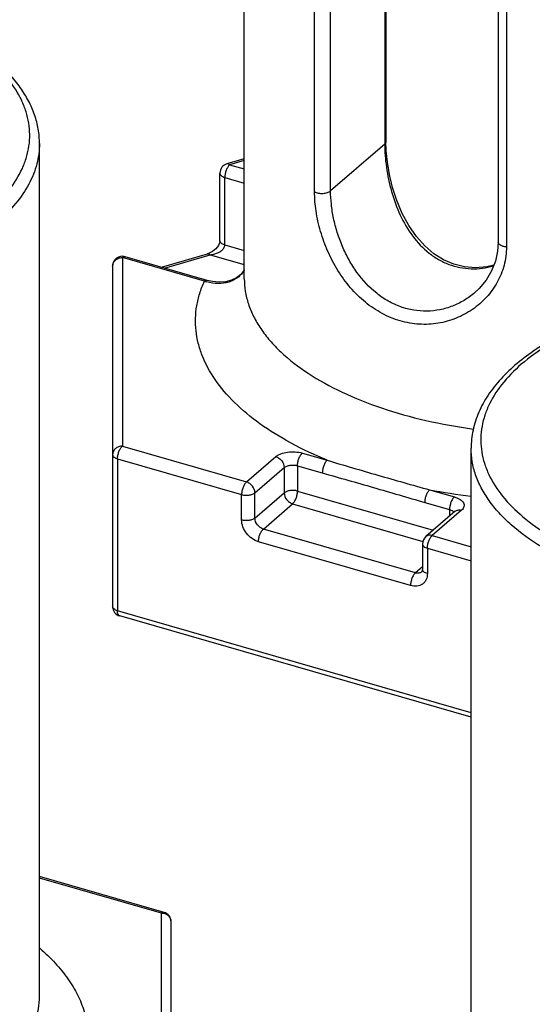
# Model space of a CAD drawing. Header units: millimetres. Extents: x 0 to 420, y 0 to 297.
# Tile 21 of 85: x 104.41 to 109.67, y 88.17 to 98.27. Entities that reach past the tile are written whole.
import ezdxf

# ---------------------------------------------------------------- set-up
doc = ezdxf.new("R2010")
doc.units = ezdxf.units.MM
doc.header["$LTSCALE"] = 23.1
doc.layers.add('0000434254_2_KÖRPERKANTE', color=7, linetype='CONTINUOUS')

msp = doc.modelspace()

# ---------------------------------------------------------------- linework, layer by layer
at = {"layer": '0000434254_2_KÖRPERKANTE', "color": 7, "linetype": 'Continuous'}
for p, q in [((106.7118, 95.6141), (106.7118, 104.361)), ((108.1648, 103.5657), (108.1648, 97.0198)), ((109.3153, 102.831), (109.3153, 95.9894)), ((104.6118, 88.2529), (104.6118, 96.9998)), ((106.7118, 96.8441), (106.5341, 96.7927)), ((106.4618, 96.0038), (106.4618, 96.6967)), ((105.8618, 95.7327), (106.3341, 95.869)), ((106.3301, 95.5975), (105.4896, 95.8401)), ((105.3618, 95.744), (105.3618, 92.2511)), ((109.0371, 85.1279), (109.0371, 93.8748)), ((108.874, 93.228), (108.574, 92.9682)), ((108.5394, 92.8926), (108.5394, 92.6328)), ((109.0371, 91.1149), (105.4341, 92.155)), ((105.8896, 89.114), (104.6118, 89.4828)), ((105.9618, 87.4725), (105.9618, 89.0179))]:
    msp.add_line(p, q, dxfattribs=at)
at = {"layer": '0000434254_2_KÖRPERKANTE', "color": 9, "linetype": 'Continuous'}
for p, q in [((108.1514, 103.5407), (108.1514, 96.9948)), ((107.4326, 96.5078), (107.4326, 103.3494)), ((107.5967, 96.5144), (107.5967, 103.356)), ((109.3993, 102.7816), (109.3993, 95.94)), ((108.1514, 96.9948), (107.5967, 96.5144)), ((106.7118, 96.8266), (106.5618, 96.7833)), ((106.5618, 96.7833), (106.7118, 96.74)), ((106.5118, 95.9605), (106.5118, 96.6534)), ((106.5118, 96.6534), (106.7118, 96.5956)), ((106.5118, 95.9605), (106.7118, 95.9028)), ((105.8921, 95.7239), (106.3618, 95.8595)), ((106.3618, 95.8595), (106.7118, 95.7585)), ((105.4618, 95.8306), (105.4618, 93.8965)), ((106.3024, 95.588), (105.4618, 95.8306)), ((105.4618, 93.8965), (106.7342, 93.5292)), ((105.4118, 93.7666), (105.4118, 92.2078)), ((105.4118, 93.7666), (106.6842, 93.3993)), ((106.7342, 93.5292), (107.0342, 93.789)), ((107.3074, 93.8256), (107.5618, 93.7522)), ((106.8208, 93.4176), (107.1208, 93.6774)), ((107.1208, 93.6774), (107.1208, 93.4176)), ((107.2574, 93.6957), (107.2574, 93.4359)), ((107.2574, 93.6957), (107.5118, 93.6223)), ((107.2574, 93.4359), (108.6499, 93.0339)), ((108.6118, 93.4491), (108.8662, 93.3756)), ((106.6842, 93.1395), (106.6842, 93.3993)), ((106.8208, 93.1578), (107.1208, 93.4176)), ((106.8208, 93.1578), (106.8208, 93.4176)), ((106.9074, 93.0462), (107.2074, 93.306)), ((107.2074, 93.306), (108.5438, 92.9202)), ((108.5618, 93.3192), (108.8162, 93.2457)), ((108.9394, 93.239), (108.6394, 92.9792)), ((108.8162, 93.2457), (108.8162, 93.178)), ((108.8593, 93.2207), (108.8618, 93.2171)), ((108.4662, 92.5962), (106.9074, 93.0462)), ((108.6394, 92.9792), (109.0371, 92.8644)), ((108.4162, 92.4663), (106.8574, 92.9163)), ((108.5894, 92.8493), (108.5894, 92.5895)), ((108.5894, 92.8493), (109.0371, 92.7201)), ((108.5394, 92.6596), (108.4662, 92.5962)), ((109.0371, 91.1612), (105.4118, 92.2078)), ((105.8618, 89.1045), (104.6118, 89.4654)), ((105.8618, 87.3859), (105.8618, 89.1045))]:
    msp.add_line(p, q, dxfattribs=at)
at = {"layer": '0000434254_2_KÖRPERKANTE', "color": 7, "linetype": 'Continuous'}
for points in [[(109.2701, 95.7534), (109.1992, 95.7359), (109.0826, 95.7263), (108.9692, 95.7355), (108.8597, 95.7629), (108.7549, 95.8079), (108.6554, 95.8704), (108.562, 95.9502), (108.4759, 96.0468), (108.3982, 96.1588), (108.3308, 96.2836), (108.2752, 96.416), (108.2319, 96.5503), (108.2002, 96.6826), (108.1791, 96.8095), (108.1677, 96.9275), (108.1648, 97.0198)], [(106.4618, 96.0039), (106.4617, 96.001), (106.4599, 95.9885), (106.4548, 95.9729), (106.4462, 95.9557), (106.4346, 95.9384), (106.4202, 95.9218), (106.4036, 95.9065), (106.3852, 95.8929), (106.3654, 95.8814), (106.3442, 95.8723), (106.3341, 95.869)], [(109.3153, 95.9894), (109.309, 95.8974), (109.2861, 95.7938), (109.2464, 95.6937), (109.1905, 95.5996), (109.1195, 95.514), (109.0733, 95.4703)], [(106.7118, 95.7065), (106.7094, 95.7014), (106.6756, 95.6586), (106.6325, 95.6239), (106.5804, 95.5982), (106.5206, 95.5827), (106.455, 95.5781), (106.3865, 95.5845), (106.3301, 95.5975)]]:
    msp.add_lwpolyline(points, dxfattribs=at)
for centre, start, end in [((106.5618, 96.6967), 106.1017, 180), ((105.4618, 95.744), 73.9045, 180), ((108.6394, 92.8926), 130.88618, 180), ((105.4618, 92.2511), 180, 253.90182), ((105.8618, 89.0179), 0, 73.89794)]:
    msp.add_arc(centre, 0.1, start, end, dxfattribs=at)
at = {"layer": '0000434254_2_KÖRPERKANTE', "color": 9, "linetype": 'Continuous'}
for centre, radius, start, end in [((106.4679, 96.0936), 0.532, 251.87858, 254.50964), ((109.8485, 100.0642), 6.7297, 259.41129, 263.06896), ((105.8618, 88.9891), 0.1154, 84.43496, 90.00015)]:
    msp.add_arc(centre, radius, start, end, dxfattribs=at)
for points, knots in [([(100.9153, 95.5564), (101.0703, 95.5438), (101.3814, 95.5306), (101.8459, 95.5458), (102.3006, 95.5954), (102.7354, 95.6783), (103.1405, 95.7927), (103.507, 95.9361), (103.827, 96.1053), (104.0934, 96.2971), (104.3006, 96.5078), (104.4221, 96.701), (104.4812, 96.8587), (104.5069, 96.976), (104.5148, 97.0941), (104.5046, 97.2121), (104.4765, 97.3292), (104.4143, 97.4867), (104.3168, 97.6366), (104.1921, 97.7752), (104.0388, 97.9163), (103.9071, 98.009), (103.8136, 98.0664)], [0, 0, 0, 0, 0.0847363, 0.1695649, 0.2530466, 0.3337923, 0.4105309, 0.4821766, 0.5479126, 0.6072977, 0.6604127, 0.7080451, 0.7303421, 0.7519685, 0.7732598, 0.7945746, 0.8162703, 0.8386774, 0.8866268, 0.9126546, 0.9401951, 1, 1, 1, 1]), ([(104.6118, 96.9998), (104.6118, 96.9648), (104.6072, 96.8944), (104.5791, 96.7528), (104.5072, 96.576), (104.3689, 96.3764), (104.2495, 96.2573), (104.1831, 96.1998)], [0, 0, 0, 0, 0.1121386, 0.2256993, 0.4619293, 0.71807, 1, 1, 1, 1]), ([(108.1648, 97.0198), (108.1648, 97.0153), (108.1619, 97.0056), (108.1553, 96.9982), (108.1514, 96.9948)], [0, 0, 0, 0, 0.4607765, 1, 1, 1, 1]), ([(108.1514, 96.9948), (108.1514, 96.9562), (108.1546, 96.8767), (108.1724, 96.7132), (108.216, 96.5056), (108.303, 96.2659), (108.4289, 96.0483), (108.5702, 95.8981), (108.7023, 95.8084), (108.8087, 95.7583), (108.9211, 95.7264), (109.037, 95.7135), (109.1535, 95.7194), (109.2297, 95.7351), (109.2671, 95.7457)], [0, 0, 0, 0, 0.0596315, 0.1226846, 0.2539675, 0.3860732, 0.5150662, 0.6396467, 0.7005741, 0.7607852, 0.8205731, 0.8802295, 0.9399935, 1, 1, 1, 1]), ([(106.5618, 96.7833), (106.5542, 96.7767), (106.5405, 96.7588), (106.5252, 96.7269), (106.5148, 96.6908), (106.5118, 96.6656), (106.5118, 96.6534)], [0, 0, 0, 0, 0.2112038, 0.4685652, 0.7427014, 1, 1, 1, 1]), ([(106.5618, 96.7833), (106.5595, 96.7853), (106.555, 96.7887), (106.5477, 96.7923), (106.5407, 96.7938), (106.5361, 96.7933), (106.5341, 96.7927)], [0, 0, 0, 0, 0.298632, 0.55952, 0.7888586, 1, 1, 1, 1]), ([(106.4618, 96.6967), (106.4618, 96.6922), (106.4646, 96.6825), (106.4756, 96.6703), (106.4918, 96.6602), (106.5047, 96.6554), (106.5118, 96.6534)], [0, 0, 0, 0, 0.1906472, 0.4137497, 0.683954, 1, 1, 1, 1]), ([(107.4326, 96.5078), (107.4381, 96.5044), (107.4505, 96.4986), (107.479, 96.4906), (107.5177, 96.4878), (107.5556, 96.4935), (107.5816, 96.5038), (107.5923, 96.5106), (107.5967, 96.5144)], [0, 0, 0, 0, 0.1121167, 0.2384397, 0.5140005, 0.7816022, 0.8988673, 1, 1, 1, 1]), ([(109.3993, 95.94), (109.3993, 95.8768), (109.3832, 95.7502), (109.3119, 95.5733), (109.2002, 95.4188), (109.056, 95.2935), (108.8867, 95.2024), (108.7002, 95.1501), (108.5045, 95.1402), (108.3083, 95.1746), (108.1202, 95.2522), (107.9474, 95.3691), (107.7953, 95.5194), (107.6671, 95.6959), (107.5649, 95.8911), (107.4902, 96.0965), (107.4441, 96.3031), (107.4326, 96.4411), (107.4326, 96.5078)], [0, 0, 0, 0, 0.0588456, 0.1172589, 0.1757535, 0.2345301, 0.2936439, 0.3531752, 0.4133339, 0.4744773, 0.5370252, 0.6013034, 0.6673923, 0.7350288, 0.8035335, 0.8717283, 0.9378998, 1, 1, 1, 1]), ([(109.0733, 95.4703), (109.0398, 95.4413), (108.9677, 95.3889), (108.8477, 95.3297), (108.7186, 95.2918), (108.584, 95.2772), (108.4476, 95.2873), (108.3135, 95.3223), (108.1853, 95.3814), (108.0252, 95.4904), (107.89, 95.6374), (107.7831, 95.8068), (107.7161, 95.9442), (107.6635, 96.087), (107.6255, 96.2317), (107.6023, 96.3744), (107.5967, 96.4686), (107.5967, 96.5144)], [0, 0, 0, 0, 0.0582986, 0.116798, 0.1755291, 0.2346068, 0.294242, 0.354715, 0.4163119, 0.4792442, 0.6089338, 0.6756129, 0.7428389, 0.8099102, 0.8758928, 0.939652, 1, 1, 1, 1]), ([(106.3618, 95.8595), (106.3701, 95.8603), (106.3865, 95.8627), (106.4149, 95.8695), (106.4461, 95.8813), (106.4729, 95.8975), (106.4912, 95.914), (106.5023, 95.928), (106.5099, 95.9437), (106.5118, 95.955), (106.5118, 95.9605)], [0, 0, 0, 0, 0.1274886, 0.2558001, 0.4486734, 0.6401408, 0.7343022, 0.8262399, 0.9149511, 1, 1, 1, 1]), ([(106.5118, 95.9605), (106.5047, 95.9626), (106.4918, 95.9674), (106.4756, 95.9775), (106.4646, 95.9896), (106.4618, 95.9994), (106.4618, 96.0038)], [0, 0, 0, 0, 0.316046, 0.5862503, 0.8093528, 1, 1, 1, 1]), ([(109.3993, 95.94), (109.3881, 95.941), (109.3673, 95.9444), (109.3436, 95.9536), (109.3291, 95.9636), (109.3214, 95.9715), (109.3165, 95.9802), (109.3153, 95.9864), (109.3153, 95.9894)], [0, 0, 0, 0, 0.3205336, 0.5996839, 0.7185324, 0.8229112, 0.9150704, 1, 1, 1, 1]), ([(106.3341, 95.869), (106.3362, 95.8696), (106.3407, 95.8701), (106.3477, 95.8685), (106.355, 95.8649), (106.3595, 95.8615), (106.3618, 95.8595)], [0, 0, 0, 0, 0.2111531, 0.4404947, 0.7013211, 1, 1, 1, 1]), ([(105.3618, 95.744), (105.3618, 95.7554), (105.3673, 95.7788), (105.3901, 95.8075), (105.4232, 95.8263), (105.4489, 95.8306), (105.4618, 95.8306)], [0, 0, 0, 0, 0.2330927, 0.4764284, 0.7335677, 1, 1, 1, 1]), ([(105.4618, 95.8306), (105.4641, 95.8326), (105.4687, 95.8361), (105.4759, 95.8397), (105.4829, 95.8412), (105.4875, 95.8407), (105.4895, 95.8401)], [0, 0, 0, 0, 0.2986185, 0.5595104, 0.7888598, 1, 1, 1, 1]), ([(106.7122, 95.705), (106.7035, 95.6898), (106.6834, 95.6611), (106.6454, 95.625), (106.6014, 95.597), (106.535, 95.5701), (106.4403, 95.5582), (106.3641, 95.5703), (106.3258, 95.5809)], [0, 0, 0, 0, 0.1205603, 0.2387311, 0.3567623, 0.4766811, 0.7275227, 1, 1, 1, 1]), ([(107.5618, 93.7522), (107.4353, 93.8042), (107.1973, 93.9154), (106.8765, 94.113), (106.6121, 94.3313), (106.4089, 94.5671), (106.2926, 94.7795), (106.2374, 94.9517), (106.2144, 95.0798), (106.2093, 95.2085), (106.222, 95.337), (106.2525, 95.4646), (106.284, 95.5472), (106.3024, 95.588)], [0, 0, 0, 0, 0.164326, 0.3150026, 0.4516185, 0.574861, 0.686849, 0.7398488, 0.791587, 0.8427549, 0.8940762, 0.9462728, 1, 1, 1, 1]), ([(106.3024, 95.588), (106.3047, 95.59), (106.3093, 95.5934), (106.3165, 95.597), (106.3235, 95.5985), (106.3281, 95.5981), (106.3301, 95.5975)], [0, 0, 0, 0, 0.2985753, 0.5595211, 0.7888785, 1, 1, 1, 1]), ([(106.7118, 95.6141), (106.7118, 95.5706), (106.719, 95.4827), (106.7513, 95.3523), (106.8048, 95.2239), (106.8788, 95.0985), (106.9728, 94.9767), (107.1287, 94.8155), (107.3727, 94.6289), (107.722, 94.4379), (108.1278, 94.2775), (108.5795, 94.1517), (108.8973, 94.0943), (109.0613, 94.0717)], [0, 0, 0, 0, 0.0431959, 0.0872338, 0.1328852, 0.1808058, 0.2315077, 0.2853565, 0.4031818, 0.5349276, 0.6796856, 0.8355669, 1, 1, 1, 1]), ([(112.7336, 95.4914), (112.5787, 95.5039), (112.2675, 95.5171), (111.8031, 95.502), (111.3483, 95.4524), (110.9136, 95.3694), (110.5084, 95.255), (110.1419, 95.1116), (109.822, 94.9424), (109.5555, 94.7506), (109.3483, 94.54), (109.2269, 94.3468), (109.1677, 94.189), (109.142, 94.0717), (109.1342, 93.9537), (109.1444, 93.8357), (109.1724, 93.7185), (109.2347, 93.561), (109.36, 93.3685), (109.5711, 93.159), (109.7418, 93.0387), (109.8354, 92.9814)], [0, 0, 0, 0, 0.0847414, 0.1695752, 0.253062, 0.3338127, 0.4105559, 0.482206, 0.547946, 0.6073347, 0.6604529, 0.7080882, 0.7303866, 0.7520144, 0.7733069, 0.7946231, 0.81632, 0.8387285, 0.8866809, 0.9401919, 1, 1, 1, 1]), ([(105.4618, 93.8965), (105.4489, 93.8965), (105.4232, 93.8922), (105.3901, 93.8734), (105.3673, 93.8447), (105.3618, 93.8213), (105.3618, 93.8099)], [0, 0, 0, 0, 0.2663334, 0.5233988, 0.7667756, 1, 1, 1, 1]), ([(105.4118, 93.7666), (105.4118, 93.7788), (105.4148, 93.8041), (105.4252, 93.8402), (105.4405, 93.872), (105.4542, 93.89), (105.4618, 93.8965)], [0, 0, 0, 0, 0.2574459, 0.5316179, 0.7888755, 1, 1, 1, 1]), ([(107.0342, 93.789), (107.0412, 93.7951), (107.0577, 93.8063), (107.0977, 93.8246), (107.1573, 93.8383), (107.2326, 93.8407), (107.2834, 93.8326), (107.3074, 93.8256)], [0, 0, 0, 0, 0.0979154, 0.2090233, 0.4624939, 0.7364512, 1, 1, 1, 1]), ([(109.7579, 92.8632), (109.6493, 92.9297), (109.4975, 93.0384), (109.3256, 93.2062), (109.2218, 93.3333), (109.14, 93.4646), (109.0809, 93.5993), (109.0451, 93.7364), (109.0371, 93.829), (109.0371, 93.8748)], [0, 0, 0, 0, 0.2948226, 0.4290478, 0.5549867, 0.673536, 0.7860126, 0.8941431, 1, 1, 1, 1]), ([(105.3618, 93.8099), (105.3618, 93.8055), (105.3646, 93.7957), (105.3756, 93.7835), (105.3918, 93.7735), (105.4047, 93.7687), (105.4118, 93.7666)], [0, 0, 0, 0, 0.1906611, 0.4137541, 0.6839616, 1, 1, 1, 1]), ([(107.0342, 93.789), (107.046, 93.7856), (107.0691, 93.7739), (107.1051, 93.7395), (107.1208, 93.7018), (107.1208, 93.6774)], [0, 0, 0, 0, 0.247699, 0.5089197, 1, 1, 1, 1]), ([(107.2574, 93.6957), (107.2574, 93.7079), (107.2603, 93.7332), (107.2708, 93.7693), (107.2861, 93.8011), (107.2998, 93.8191), (107.3074, 93.8256)], [0, 0, 0, 0, 0.2574459, 0.5316179, 0.7888755, 1, 1, 1, 1]), ([(107.5618, 93.7522), (107.5542, 93.7456), (107.5405, 93.7277), (107.5252, 93.6958), (107.5148, 93.6597), (107.5118, 93.6345), (107.5118, 93.6223)], [0, 0, 0, 0, 0.2111363, 0.4683816, 0.7425409, 1, 1, 1, 1]), ([(107.5618, 93.7522), (107.6481, 93.7257), (107.8216, 93.6741), (108.0832, 93.5982), (108.3466, 93.5226), (108.5231, 93.4731), (108.6118, 93.4491)], [0, 0, 0, 0, 0.2477156, 0.4968707, 0.7477514, 1, 1, 1, 1]), ([(107.1208, 93.6774), (107.1283, 93.6839), (107.1482, 93.6942), (107.1823, 93.7021), (107.22, 93.7032), (107.2454, 93.6992), (107.2574, 93.6957)], [0, 0, 0, 0, 0.2084267, 0.4620842, 0.7362415, 1, 1, 1, 1]), ([(106.7342, 93.5292), (106.7266, 93.5227), (106.7129, 93.5047), (106.6976, 93.4729), (106.6871, 93.4368), (106.6842, 93.4115), (106.6842, 93.3993)], [0, 0, 0, 0, 0.2111194, 0.4683783, 0.7425521, 1, 1, 1, 1]), ([(106.8208, 93.4176), (106.8208, 93.442), (106.8051, 93.4797), (106.7691, 93.5141), (106.746, 93.5258), (106.7342, 93.5292)], [0, 0, 0, 0, 0.4910803, 0.752301, 1, 1, 1, 1]), ([(107.5118, 93.6223), (107.5992, 93.597), (107.7744, 93.5476), (108.0371, 93.4728), (108.2994, 93.3961), (108.4742, 93.3445), (108.5618, 93.3192)], [0, 0, 0, 0, 0.2497431, 0.4995415, 0.7497432, 1, 1, 1, 1]), ([(107.2574, 93.4359), (107.2454, 93.4394), (107.22, 93.4434), (107.1823, 93.4423), (107.1482, 93.4344), (107.1283, 93.4241), (107.1208, 93.4176)], [0, 0, 0, 0, 0.2637606, 0.5379195, 0.7915783, 1, 1, 1, 1]), ([(107.2074, 93.306), (107.215, 93.3126), (107.2287, 93.3305), (107.244, 93.3624), (107.2545, 93.3985), (107.2574, 93.4237), (107.2574, 93.4359)], [0, 0, 0, 0, 0.2111194, 0.4683783, 0.7425521, 1, 1, 1, 1]), ([(108.6118, 93.4491), (108.6042, 93.4425), (108.5905, 93.4246), (108.5752, 93.3927), (108.5648, 93.3566), (108.5618, 93.3314), (108.5618, 93.3192)], [0, 0, 0, 0, 0.2111363, 0.4683816, 0.7425409, 1, 1, 1, 1]), ([(106.6842, 93.3993), (106.6962, 93.3958), (106.7216, 93.3918), (106.7593, 93.393), (106.7934, 93.4008), (106.8133, 93.4112), (106.8208, 93.4176)], [0, 0, 0, 0, 0.2637606, 0.5379195, 0.7915783, 1, 1, 1, 1]), ([(107.1208, 93.4176), (107.1208, 93.3932), (107.1365, 93.3556), (107.1725, 93.3211), (107.1956, 93.3094), (107.2074, 93.306)], [0, 0, 0, 0, 0.4910803, 0.752301, 1, 1, 1, 1]), ([(108.8662, 93.3756), (108.8587, 93.3691), (108.8449, 93.3511), (108.8296, 93.3193), (108.8192, 93.2832), (108.8162, 93.2579), (108.8162, 93.2457)], [0, 0, 0, 0, 0.2111245, 0.4683821, 0.7425541, 1, 1, 1, 1]), ([(108.8662, 93.3756), (108.8771, 93.3725), (108.8973, 93.3654), (108.9243, 93.3513), (108.9455, 93.3348), (108.9601, 93.3163), (108.9671, 93.296), (108.9657, 93.2751), (108.956, 93.2554), (108.9455, 93.2443), (108.9394, 93.239)], [0, 0, 0, 0, 0.1701724, 0.3228973, 0.4564449, 0.5718826, 0.6742744, 0.7729769, 0.8788695, 1, 1, 1, 1]), ([(108.8162, 93.2457), (108.8252, 93.2431), (108.8409, 93.237), (108.8547, 93.2266), (108.8593, 93.2207)], [0, 0, 0, 0, 0.5541596, 1, 1, 1, 1]), ([(108.874, 93.228), (108.878, 93.2315), (108.8874, 93.2375), (108.9096, 93.2441), (108.9279, 93.2424), (108.9394, 93.239)], [0, 0, 0, 0, 0.2340351, 0.4759038, 1, 1, 1, 1]), ([(106.8208, 93.1578), (106.8133, 93.1513), (106.7934, 93.141), (106.7593, 93.1332), (106.7216, 93.132), (106.6962, 93.136), (106.6842, 93.1395)], [0, 0, 0, 0, 0.2084267, 0.4620842, 0.7362415, 1, 1, 1, 1]), ([(106.8574, 92.9163), (106.8338, 92.9231), (106.7877, 92.9463), (106.7322, 92.9999), (106.6944, 93.0662), (106.6842, 93.1157), (106.6842, 93.1395)], [0, 0, 0, 0, 0.2460833, 0.5056166, 0.762006, 1, 1, 1, 1]), ([(106.9074, 93.0462), (106.8956, 93.0496), (106.8725, 93.0613), (106.8365, 93.0958), (106.8208, 93.1334), (106.8208, 93.1578)], [0, 0, 0, 0, 0.2476991, 0.5089197, 1, 1, 1, 1]), ([(106.8574, 92.9163), (106.8574, 92.9285), (106.8603, 92.9537), (106.8708, 92.9899), (106.8861, 93.0217), (106.8998, 93.0396), (106.9074, 93.0462)], [0, 0, 0, 0, 0.2574459, 0.5316179, 0.7888755, 1, 1, 1, 1]), ([(108.6394, 92.9792), (108.6279, 92.9826), (108.6096, 92.9843), (108.5874, 92.9777), (108.578, 92.9717), (108.574, 92.9682)], [0, 0, 0, 0, 0.5240958, 0.7659662, 1, 1, 1, 1]), ([(108.5894, 92.8493), (108.5894, 92.8615), (108.5924, 92.8868), (108.6028, 92.9229), (108.6181, 92.9547), (108.6319, 92.9727), (108.6394, 92.9792)], [0, 0, 0, 0, 0.2574401, 0.531614, 0.7888738, 1, 1, 1, 1]), ([(108.5394, 92.8926), (108.5394, 92.8882), (108.5423, 92.8784), (108.5532, 92.8662), (108.5694, 92.8562), (108.5823, 92.8514), (108.5894, 92.8493)], [0, 0, 0, 0, 0.1906506, 0.4137527, 0.6839542, 1, 1, 1, 1]), ([(108.5894, 92.5895), (108.5823, 92.5916), (108.5694, 92.5963), (108.5532, 92.6064), (108.5423, 92.6186), (108.5394, 92.6283), (108.5394, 92.6328)], [0, 0, 0, 0, 0.3160458, 0.5862473, 0.8093494, 1, 1, 1, 1]), ([(108.4662, 92.5962), (108.4587, 92.5896), (108.4449, 92.5717), (108.4296, 92.5399), (108.4192, 92.5037), (108.4162, 92.4785), (108.4162, 92.4663)], [0, 0, 0, 0, 0.2111245, 0.4683821, 0.7425541, 1, 1, 1, 1]), ([(108.5894, 92.5895), (108.5894, 92.5682), (108.5834, 92.5361), (108.5614, 92.501), (108.5394, 92.4805), (108.5126, 92.4664), (108.471, 92.4564), (108.4376, 92.4601), (108.4162, 92.4663)], [0, 0, 0, 0, 0.2550625, 0.3747342, 0.4922278, 0.6109872, 0.7341661, 1, 1, 1, 1]), ([(108.5317, 92.6072), (108.5276, 92.6037), (108.5183, 92.5977), (108.4961, 92.5911), (108.4778, 92.5929), (108.4662, 92.5962)], [0, 0, 0, 0, 0.2340351, 0.4759038, 1, 1, 1, 1]), ([(105.4118, 92.2078), (105.4047, 92.2098), (105.3918, 92.2146), (105.3756, 92.2247), (105.3646, 92.2369), (105.3618, 92.2466), (105.3618, 92.2511)], [0, 0, 0, 0, 0.3160451, 0.5862499, 0.8093407, 1, 1, 1, 1]), ([(105.4341, 92.155), (105.4306, 92.156), (105.4235, 92.1608), (105.4167, 92.1728), (105.4126, 92.189), (105.4118, 92.2012), (105.4118, 92.2078)], [0, 0, 0, 0, 0.1806891, 0.399543, 0.6729766, 1, 1, 1, 1]), ([(105.8618, 89.1045), (105.8641, 89.1065), (105.8687, 89.1099), (105.8759, 89.1135), (105.8829, 89.1151), (105.8875, 89.1146), (105.8896, 89.114)], [0, 0, 0, 0, 0.2986952, 0.5595125, 0.7888426, 1, 1, 1, 1]), ([(105.9618, 89.0179), (105.9618, 89.0284), (105.9571, 89.0501), (105.9374, 89.0775), (105.9081, 89.0968), (105.8849, 89.1028), (105.873, 89.104)], [0, 0, 0, 0, 0.2343039, 0.4776143, 0.7337683, 1, 1, 1, 1]), ([(104.6153, 88.7456), (104.6709, 88.6975), (104.7736, 88.599), (104.9043, 88.4389), (105.0048, 88.2729), (105.074, 88.1022), (105.1109, 87.9286), (105.1149, 87.7537), (105.0859, 87.5795), (105.0459, 87.4678), (105.0212, 87.413)], [0, 0, 0, 0, 0.1466616, 0.2834784, 0.4116203, 0.5328381, 0.6494529, 0.7642302, 0.8801334, 1, 1, 1, 1]), ([(104.5705, 87.9967), (104.584, 88.0383), (104.6048, 88.123), (104.6118, 88.2099), (104.6118, 88.2529)], [0, 0, 0, 0, 0.5046895, 1, 1, 1, 1])]:
    msp.add_open_spline(points, degree=3, knots=knots, dxfattribs=at)
at = {"layer": '0000434254_2_KÖRPERKANTE', "color": 7, "linetype": 'Continuous'}
for points, knots in [([(104.6118, 96.9998), (104.6118, 97.0495), (104.6032, 97.1499), (104.5649, 97.2978), (104.5021, 97.4417), (104.4161, 97.5804), (104.3081, 97.7131), (104.1318, 97.8858), (103.9766, 97.9972), (103.8658, 98.065)], [0, 0, 0, 0, 0.1098528, 0.2213477, 0.3360921, 0.4555202, 0.5808644, 0.7130575, 1, 1, 1, 1]), ([(112.7417, 95.5044), (112.5146, 95.5229), (112.0599, 95.5345), (111.3908, 95.4795), (110.8551, 95.3736), (110.4561, 95.253), (110.1824, 95.1485), (109.9318, 95.0294), (109.7069, 94.8967), (109.5102, 94.7514), (109.3439, 94.5943), (109.2103, 94.4266), (109.1117, 94.2492), (109.0509, 94.0643), (109.0371, 93.9373), (109.0371, 93.8748)], [0, 0, 0, 0, 0.1549141, 0.308443, 0.4554434, 0.5250967, 0.5915334, 0.6544053, 0.7134948, 0.7687458, 0.8202967, 0.8685083, 0.9139726, 0.9574911, 1, 1, 1, 1]), ([(108.5317, 92.6072), (108.5337, 92.6089), (108.5365, 92.6136), (108.5389, 92.6224), (108.5394, 92.6289), (108.5394, 92.6328)], [0, 0, 0, 0, 0.2890594, 0.5753424, 1, 1, 1, 1])]:
    msp.add_open_spline(points, degree=3, knots=knots, dxfattribs=at)

doc.saveas('drawing.dxf')
